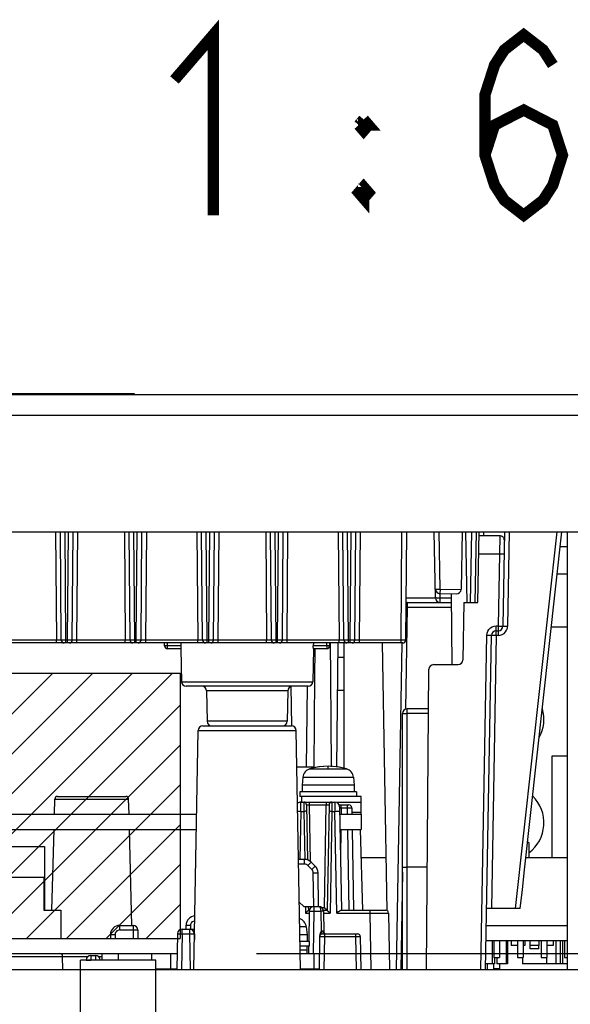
# Model space of a CAD drawing. Extents: x 33 to 410, y 33 to 287.
# Tile 45 of 90: x 309 to 318, y 103 to 120. Entities that reach past the tile are written whole.
import ezdxf

# ---------------------------------------------------------------- set-up
doc = ezdxf.new("R2010")
doc.units = 0
doc.header["$LTSCALE"] = 23.1
doc.layers.get('0').update_dxf_attribs({"linetype": 'CONTINUOUS'})
for name, color, linetype in [('ALL_AXIS', 7, 'CONTINUOUS'), ('ALL_CURVE', 7, 'CONTINUOUS'), ('ALL_DIM', 7, 'CONTINUOUS'), ('ALL_FEATURES', 7, 'CONTINUOUS'), ('ALL_NOTE', 7, 'CONTINUOUS')]:
    doc.layers.add(name, color=color, linetype=linetype)
doc.dimstyles.get("Standard").update_dxf_attribs({"dimtxt": 2.5, "dimasz": 2.5, "dimexe": 1.25, "dimexo": 0.625, "dimtad": 1, "dimcen": 2.5, "dimazin": 3, "dimtfac": 1, "dimtmove": 0, "dimatfit": 3})

# ---------------------------------------------------------------- blocks, each defined once
blk = doc.blocks.new('_OPEN')
at = {"color": 0, "linetype": 'BYBLOCK'}
for p, q in [((0, 0), (-1, 0.25)), ((-1, -0.25), (0, 0)), ((-1, 0), (0, 0))]:
    blk.add_line(p, q, dxfattribs=at)
blk = doc.blocks.new('*D15')
at = {"layer": 'ALL_DIM', "color": 2, "linetype": 'CONTINUOUS'}
for p, q in [((312.767, 103.666), (390.125, 103.666)), ((389.125, 103.666), (389.125, 68.545)), ((389.125, 33.425), (389.125, 68.545)), ((347.336, 33.425), (390.125, 33.425))]:
    blk.add_line(p, q, dxfattribs=at)
at = {"layer": 'ALL_DIM', "color": 2, "linetype": 'CONTINUOUS', "xscale": 2, "yscale": 2, "zscale": 2}
for p, rotation in [((389.125, 103.666), 90), ((389.125, 33.425), 270)]:
    blk.add_blockref('_OPEN', p, dxfattribs=dict(at, rotation=rotation))

msp = doc.modelspace()

# ---------------------------------------------------------------- linework, layer by layer
at = {"color": 7, "linetype": 'CONTINUOUS'}
for p, q in [((294.65, 108.642), (311.416, 108.642)), ((311.416, 108.642), (311.416, 103.933)), ((318.007, 105.369), (318.007, 107.173)), ((318.007, 107.173), (318.28, 107.173)), ((294.65, 103.933), (311.416, 103.933)), ((316.944, 103.899), (316.944, 103.482)), ((317.195, 103.899), (317.195, 103.482)), ((317.22, 103.899), (317.22, 103.482)), ((318.075, 103.899), (318.075, 103.482)), ((318.153, 103.899), (318.153, 103.482)), ((318.195, 103.899), (318.195, 103.482)), ((316.988, 103.599), (316.988, 103.482)), ((317.028, 103.599), (317.028, 103.482)), ((317.484, 103.599), (317.484, 103.482)), ((317.908, 103.599), (317.908, 103.482)), ((316.944, 103.482), (316.832, 103.482)), ((316.988, 103.482), (316.945, 103.482)), ((316.974, 103.398), (316.974, 103.482)), ((317.22, 103.482), (317.028, 103.482)), ((317.081, 103.398), (317.081, 103.482)), ((318.28, 103.482), (317.484, 103.482)), ((317.081, 103.398), (316.974, 103.398))]:
    msp.add_line(p, q, dxfattribs=at)
at = {"color": 2, "linetype": 'CONTINUOUS'}
for p, q in [((304.447, 103.933), (309.157, 108.642)), ((305.154, 103.933), (309.864, 108.642)), ((305.861, 103.933), (310.571, 108.642)), ((306.569, 103.933), (311.278, 108.642)), ((307.276, 103.933), (311.416, 108.074)), ((307.983, 103.933), (311.416, 107.366)), ((308.69, 103.933), (311.416, 106.659)), ((309.397, 103.933), (311.416, 105.952)), ((310.104, 103.933), (311.416, 105.245)), ((310.811, 103.933), (311.416, 104.538))]:
    msp.add_line(p, q, dxfattribs=at)
at = {"layer": 'ALL_AXIS', "color": 7, "linetype": 'CONTINUOUS'}
for p, q in [((314.205, 108.342), (314.314, 108.342)), ((313.591, 106.796), (313.579, 106.655)), ((314.485, 106.796), (314.498, 106.655)), ((313.579, 106.655), (313.579, 106.538)), ((314.498, 106.655), (313.579, 106.655)), ((314.498, 106.655), (314.498, 106.538)), ((313.537, 106.538), (313.537, 106.454)), ((314.539, 106.538), (313.537, 106.538)), ((313.587, 106.454), (313.537, 106.454)), ((314.539, 106.538), (314.539, 106.454)), ((313.65, 104.141), (313.663, 104)), ((316.844, 104.167), (318.28, 104.167)), ((313.663, 104), (313.535, 104)), ((313.663, 104), (313.663, 103.883)), ((295.852, 103.933), (311.366, 103.933)), ((313.704, 103.883), (313.537, 103.883)), ((313.704, 103.799), (313.539, 103.799)), ((313.663, 103.666), (313.663, 103.799)), ((313.704, 103.883), (313.704, 103.799)), ((316.84, 103.899), (318.28, 103.899)), ((316.978, 103.899), (316.978, 103.599)), ((317.078, 103.899), (317.078, 103.599)), ((317.395, 103.899), (317.395, 103.599)), ((317.495, 103.899), (317.495, 103.599)), ((317.813, 103.899), (317.813, 103.599)), ((317.913, 103.899), (317.913, 103.599)), ((318.23, 103.899), (318.23, 103.599)), ((296.109, 103.666), (311.361, 103.666)), ((316.978, 103.599), (317.078, 103.599)), ((317.395, 103.599), (317.495, 103.599)), ((317.813, 103.599), (317.913, 103.599)), ((318.23, 103.599), (318.28, 103.599)), ((316.861, 103.382), (316.861, 103.482))]:
    msp.add_line(p, q, dxfattribs=at)
at = {"layer": 'ALL_AXIS', "color": 9, "linetype": 'CONTINUOUS'}
for p, q in [((313.711, 106.942), (314.366, 106.942)), ((313.591, 106.796), (314.485, 106.796)), ((313.65, 104.141), (313.533, 104.141))]:
    msp.add_line(p, q, dxfattribs=at)
at = {"layer": 'ALL_AXIS', "color": 3, "linetype": 'CONTINUOUS'}
for centre, start, end in [((317.195, 107.824), 331.1492, 16.1111), ((317.195, 105.987), 306.9737, 45.2077)]:
    msp.add_arc(centre, 0.668, start, end, dxfattribs=at)
at = {"layer": 'ALL_AXIS', "color": 7, "linetype": 'CONTINUOUS'}
for centre, radius, start, end in [((313.758, 106.782), 0.167, 106.257, 175), ((314.038, 105.82), 1.169, 73.743, 106.257), ((314.319, 106.782), 0.167, 5, 73.743), ((313.484, 104.126), 0.167, 5, 73.743)]:
    msp.add_arc(centre, radius, start, end, dxfattribs=at)
at = {"layer": 'ALL_CURVE', "color": 40, "linetype": 'CONTINUOUS'}
msp.add_line((314.038, 106.95), (314.038, 106.989), dxfattribs=at)
at = {"layer": 'ALL_CURVE', "color": 4, "linetype": 'CONTINUOUS'}
msp.add_line((313.54, 103.732), (313.663, 103.732), dxfattribs=at)
at = {"layer": 'ALL_CURVE', "color": 40, "linetype": 'CONTINUOUS'}
msp.add_arc((314.038, 105.82), 1.169, 75.0994, 104.9006, dxfattribs=at)
at = {"layer": 'ALL_FEATURES', "color": 3, "linetype": 'CONTINUOUS'}
for p, q in [((260.749, 113.585), (346.754, 113.585)), ((260.548, 111.147), (346.954, 111.147)), ((318.28, 103.382), (318.28, 111.147)), ((313.571, 106.354), (313.571, 106.454)), ((314.623, 106.454), (313.571, 106.454)), ((314.623, 106.137), (314.623, 106.454)), ((306.947, 106.137), (311.706, 106.137)), ((314.242, 106.137), (314.623, 106.137)), ((310.982, 103.398), (311.357, 103.398)), ((313.546, 103.398), (313.877, 103.398))]:
    msp.add_line(p, q, dxfattribs=at)
at = {"layer": 'ALL_FEATURES', "color": 7, "linetype": 'CONTINUOUS'}
for p, q in [((296.904, 113.602), (310.598, 113.602)), ((310.598, 113.602), (310.598, 113.585)), ((309.307, 109.226), (309.29, 111.147)), ((309.502, 109.226), (309.518, 111.147)), ((310.526, 109.226), (310.509, 111.147)), ((310.721, 109.226), (310.737, 111.147)), ((311.812, 109.226), (311.795, 111.147)), ((312.007, 109.226), (312.023, 111.147)), ((313.031, 109.226), (313.014, 111.147)), ((313.226, 109.226), (313.242, 111.147)), ((314.317, 109.226), (314.3, 111.147)), ((314.512, 109.226), (314.528, 111.147)), ((315.413, 109.226), (315.43, 111.147)), ((315.941, 109.977), (315.92, 111.147)), ((316.412, 111.147), (316.394, 110.129)), ((316.474, 111.147), (316.496, 109.895)), ((316.663, 111.147), (316.641, 109.895)), ((316.694, 109.895), (316.716, 111.147)), ((317.166, 111.147), (317.136, 109.476)), ((317.521, 105.154), (318.18, 111.147)), ((317.079, 111.08), (316.714, 111.08)), ((318.28, 110.88), (318.151, 110.88)), ((315.419, 109.895), (316.219, 109.895)), ((316.02, 110.052), (316.31, 110.047)), ((316.218, 110.048), (316.229, 108.792)), ((316.443, 109.895), (316.425, 108.875)), ((316.443, 109.895), (316.694, 109.895)), ((317.017, 109.394), (317.053, 109.394)), ((317.136, 109.476), (317.136, 109.473)), ((318.28, 109.46), (317.994, 109.46)), ((316.83, 103.382), (316.934, 109.312)), ((315.363, 109.177), (292.139, 109.177)), ((311.139, 109.126), (311.139, 109.177)), ((311.428, 109.076), (311.189, 109.076)), ((311.427, 109.076), (311.437, 108.49)), ((311.428, 109.177), (311.429, 109.126)), ((313.777, 109.076), (313.767, 108.49)), ((313.776, 109.177), (313.775, 109.126)), ((314.015, 109.076), (313.777, 109.076)), ((314.065, 109.126), (314.066, 109.177)), ((314.189, 106.972), (314.216, 109.177)), ((314.314, 109.177), (314.314, 106.95)), ((315.087, 104.425), (315.004, 109.177)), ((315.345, 109.176), (315.244, 103.382)), ((314.213, 108.926), (314.314, 108.926)), ((315.779, 103.382), (315.825, 108.71)), ((316.342, 108.792), (315.908, 108.792)), ((313.684, 108.408), (311.521, 108.408)), ((311.882, 108.326), (311.891, 107.789)), ((313.323, 108.326), (313.313, 107.789)), ((313.378, 108.403), (313.386, 107.707)), ((313.663, 108.409), (313.646, 106.972)), ((315.819, 108.008), (315.441, 108.008)), ((315.358, 103.382), (315.358, 107.924)), ((311.658, 103.382), (311.732, 107.625)), ((311.816, 107.707), (313.388, 107.707)), ((313.253, 107.711), (313.254, 107.707)), ((313.546, 103.382), (313.472, 107.625)), ((313.782, 106.972), (313.483, 106.972)), ((309.185, 106.137), (309.192, 106.406)), ((309.242, 106.454), (310.451, 106.454)), ((310.508, 106.137), (310.501, 106.406)), ((313.553, 106.354), (314.157, 106.354)), ((313.655, 106.305), (313.672, 105.326)), ((314.054, 106.305), (314.022, 104.434)), ((314.237, 106.304), (314.407, 106.304)), ((314.24, 106.272), (314.272, 104.434)), ((314.457, 106.255), (314.46, 106.137)), ((314.623, 106.137), (314.623, 105.87)), ((293.754, 105.87), (311.702, 105.87)), ((309.14, 104.434), (309.178, 105.87)), ((310.56, 104.166), (310.515, 105.87)), ((314.247, 105.87), (314.623, 105.87)), ((314.464, 105.87), (314.489, 104.434)), ((314.652, 104.434), (314.614, 105.87)), ((307.842, 105.569), (309.011, 105.569)), ((309.011, 105.569), (309.011, 104.434)), ((317.595, 105.636), (317.574, 105.636)), ((317.595, 105.636), (317.595, 105.369)), ((314.628, 105.369), (315.07, 105.369)), ((317.544, 105.369), (318.28, 105.369)), ((313.619, 105.336), (313.512, 105.336)), ((313.809, 105.216), (313.736, 105.288)), ((315.794, 105.202), (315.441, 105.202)), ((308.995, 105.018), (308.277, 105.018)), ((308.995, 105.018), (308.995, 104.434)), ((313.869, 104.501), (313.859, 105.1)), ((308.995, 104.601), (309.011, 104.601)), ((313.525, 104.58), (313.604, 104.501)), ((313.604, 104.501), (313.786, 104.501)), ((313.686, 104.501), (313.688, 104.434)), ((313.786, 104.501), (313.873, 104.501)), ((317.445, 104.467), (316.849, 104.467)), ((308.995, 104.434), (309.296, 104.434)), ((309.296, 104.434), (309.296, 103.933)), ((313.638, 104.385), (313.657, 104.403)), ((313.657, 104.403), (313.674, 104.42)), ((313.688, 104.434), (313.705, 104.434)), ((313.703, 104.419), (313.694, 103.883)), ((313.717, 104.463), (313.702, 104.447)), ((313.954, 104.434), (314.022, 104.434)), ((313.956, 104.419), (313.963, 104.047)), ((314, 104.455), (314.015, 104.44)), ((314.024, 104.432), (314.029, 104.427)), ((314.029, 104.427), (314.044, 104.412)), ((314.265, 104.434), (315.058, 104.434)), ((315.108, 104.385), (315.126, 103.382)), ((310.345, 104.167), (310.579, 104.167)), ((311.518, 104.1), (311.52, 104.169)), ((310.178, 104.002), (310.177, 103.933)), ((310.663, 104.085), (310.665, 103.932)), ((311.367, 104.018), (311.356, 103.382)), ((311.451, 104.1), (311.671, 104.1)), ((311.666, 104.018), (311.668, 103.917)), ((313.887, 103.967), (313.877, 103.382)), ((313.937, 104.016), (314.557, 104.016)), ((313.963, 104.047), (313.963, 104.047)), ((313.977, 104.023), (313.971, 104.029)), ((314.607, 103.967), (314.617, 103.382)), ((313.692, 103.799), (313.69, 103.666)), ((317.282, 103.899), (317.282, 103.808)), ((317.395, 103.808), (317.282, 103.808)), ((317.524, 103.808), (317.495, 103.808)), ((317.524, 103.899), (317.524, 103.808)), ((317.616, 103.899), (317.616, 103.808)), ((317.775, 103.808), (317.616, 103.808)), ((317.621, 103.749), (317.621, 103.808)), ((317.771, 103.749), (317.771, 103.808)), ((317.775, 103.899), (317.775, 103.808)), ((318.025, 103.808), (317.913, 103.808)), ((318.025, 103.899), (318.025, 103.808)), ((309.334, 103.382), (309.33, 103.617)), ((309.833, 103.632), (309.913, 103.632)), ((310.03, 103.549), (310.03, 103.666)), ((310.323, 103.549), (310.323, 103.666)), ((310.907, 103.666), (310.907, 103.549)), ((313.541, 103.666), (313.882, 103.666)), ((313.788, 103.398), (313.788, 103.666)), ((317.771, 103.749), (317.621, 103.749)), ((309.646, 90.857), (309.646, 103.549)), ((310.982, 103.549), (309.646, 103.549)), ((310.982, 90.857), (310.982, 103.549)), ((294.533, 103.382), (309.646, 103.382)), ((310.982, 103.382), (326.179, 103.382)), ((313.685, 103.398), (313.685, 103.382))]:
    msp.add_line(p, q, dxfattribs=at)
at = {"layer": 'ALL_FEATURES', "color": 9, "linetype": 'CONTINUOUS'}
for p, q in [((310.431, 113.602), (310.431, 113.585)), ((265.041, 113.218), (342.462, 113.218)), ((309.206, 111.147), (309.223, 109.226)), ((309.39, 109.226), (309.373, 111.147)), ((309.418, 109.226), (309.435, 111.147)), ((309.585, 109.226), (309.602, 111.147)), ((310.426, 111.147), (310.442, 109.226)), ((310.609, 109.226), (310.593, 111.147)), ((310.637, 109.226), (310.654, 111.147)), ((310.804, 109.226), (310.821, 111.147)), ((311.711, 111.147), (311.728, 109.226)), ((311.895, 109.226), (311.878, 111.147)), ((311.923, 109.226), (311.94, 111.147)), ((312.09, 109.226), (312.107, 111.147)), ((312.931, 111.147), (312.947, 109.226)), ((313.114, 109.226), (313.098, 111.147)), ((313.142, 109.226), (313.159, 111.147)), ((313.309, 109.226), (313.326, 111.147)), ((314.216, 111.147), (314.233, 109.226)), ((314.4, 109.226), (314.383, 111.147)), ((314.428, 109.226), (314.445, 111.147)), ((314.595, 109.226), (314.612, 111.147)), ((315.33, 109.226), (315.347, 111.147)), ((316.021, 110.134), (316.004, 111.147)), ((316.579, 111.147), (316.557, 109.895)), ((316.798, 111.08), (316.799, 111.147)), ((317.249, 111.147), (317.22, 109.475)), ((317.361, 104.467), (318.096, 111.147)), ((317.079, 111.08), (317.075, 110.752)), ((317.075, 110.752), (316.709, 110.752)), ((317.075, 110.752), (317.053, 109.479)), ((318.28, 110.396), (318.097, 110.396)), ((316.021, 110.134), (316.02, 110.052)), ((316.021, 110.134), (316.394, 110.127)), ((315.42, 109.977), (315.941, 109.977)), ((315.44, 109.895), (315.44, 109.813)), ((316.024, 109.974), (316.023, 110.052)), ((316.024, 109.895), (316.024, 109.974)), ((316.218, 109.974), (316.024, 109.974)), ((315.44, 109.813), (315.408, 108)), ((315.418, 109.813), (315.44, 109.813)), ((315.44, 109.813), (316.22, 109.813)), ((317.017, 109.311), (317.017, 109.479)), ((317.017, 109.479), (317.053, 109.479)), ((317.053, 109.479), (317.053, 109.311)), ((309.223, 109.226), (308.299, 109.226)), ((309.223, 109.177), (309.223, 109.226)), ((309.298, 109.226), (309.275, 109.226)), ((309.355, 109.226), (309.324, 109.226)), ((309.39, 109.226), (309.355, 109.226)), ((309.39, 109.177), (309.39, 109.226)), ((309.418, 109.226), (309.39, 109.226)), ((309.418, 109.177), (309.418, 109.226)), ((309.447, 109.226), (309.418, 109.226)), ((309.479, 109.226), (309.447, 109.226)), ((309.494, 109.226), (309.479, 109.226)), ((309.585, 109.226), (309.549, 109.226)), ((309.585, 109.177), (309.585, 109.226)), ((310.442, 109.226), (309.585, 109.226)), ((310.442, 109.177), (310.442, 109.226)), ((310.517, 109.226), (310.494, 109.226)), ((310.574, 109.226), (310.544, 109.226)), ((310.609, 109.226), (310.574, 109.226)), ((310.609, 109.177), (310.609, 109.226)), ((310.637, 109.226), (310.609, 109.226)), ((310.637, 109.177), (310.637, 109.226)), ((310.666, 109.226), (310.637, 109.226)), ((310.698, 109.226), (310.666, 109.226)), ((310.713, 109.226), (310.698, 109.226)), ((310.804, 109.226), (310.768, 109.226)), ((310.804, 109.177), (310.804, 109.226)), ((311.728, 109.226), (310.804, 109.226)), ((311.728, 109.177), (311.728, 109.226)), ((311.803, 109.226), (311.78, 109.226)), ((311.86, 109.226), (311.829, 109.226)), ((311.895, 109.226), (311.86, 109.226)), ((311.895, 109.177), (311.895, 109.226)), ((311.923, 109.226), (311.895, 109.226)), ((311.923, 109.177), (311.923, 109.226)), ((311.952, 109.226), (311.923, 109.226)), ((311.984, 109.226), (311.952, 109.226)), ((311.999, 109.226), (311.984, 109.226)), ((312.09, 109.226), (312.054, 109.226)), ((312.09, 109.177), (312.09, 109.226)), ((312.947, 109.226), (312.09, 109.226)), ((312.947, 109.177), (312.947, 109.226)), ((313.022, 109.226), (312.999, 109.226)), ((313.079, 109.226), (313.049, 109.226)), ((313.114, 109.226), (313.079, 109.226)), ((313.114, 109.177), (313.114, 109.226)), ((313.142, 109.226), (313.114, 109.226)), ((313.142, 109.177), (313.142, 109.226)), ((313.171, 109.226), (313.142, 109.226)), ((313.203, 109.226), (313.171, 109.226)), ((313.218, 109.226), (313.203, 109.226)), ((313.309, 109.226), (313.273, 109.226)), ((313.309, 109.177), (313.309, 109.226)), ((314.233, 109.226), (313.309, 109.226)), ((314.233, 109.177), (314.233, 109.226)), ((314.308, 109.226), (314.285, 109.226)), ((314.365, 109.226), (314.334, 109.226)), ((314.4, 109.226), (314.365, 109.226)), ((314.4, 109.177), (314.4, 109.226)), ((314.428, 109.226), (314.4, 109.226)), ((314.428, 109.177), (314.428, 109.226)), ((314.457, 109.226), (314.428, 109.226)), ((314.489, 109.226), (314.457, 109.226)), ((314.504, 109.226), (314.489, 109.226)), ((314.595, 109.226), (314.559, 109.226)), ((314.595, 109.177), (314.595, 109.226)), ((315.33, 109.226), (314.595, 109.226)), ((315.33, 109.177), (315.33, 109.226)), ((315.358, 109.226), (315.33, 109.226)), ((315.391, 109.226), (315.358, 109.226)), ((315.406, 109.226), (315.391, 109.226)), ((316.747, 103.382), (316.85, 109.315)), ((317.017, 109.311), (316.933, 104.467)), ((317.053, 109.311), (317.017, 109.311)), ((311.189, 109.126), (311.189, 109.177)), ((311.189, 109.076), (311.189, 109.126)), ((311.429, 109.126), (311.189, 109.126)), ((314.015, 109.126), (313.775, 109.126)), ((314.015, 109.126), (314.015, 109.177)), ((314.015, 109.126), (314.015, 109.076)), ((311.437, 108.49), (313.767, 108.49)), ((313.323, 108.326), (311.882, 108.326)), ((315.441, 103.382), (315.441, 108.008)), ((313.313, 107.789), (311.891, 107.789)), ((315.818, 107.926), (315.441, 107.926)), ((311.732, 107.625), (313.472, 107.625)), ((309.192, 106.406), (310.501, 106.406)), ((313.551, 106.19), (313.553, 106.354)), ((313.605, 106.354), (313.607, 106.19)), ((313.705, 106.305), (313.705, 106.354)), ((313.723, 105.299), (313.705, 106.305)), ((313.705, 106.305), (314.004, 106.305)), ((313.972, 104.483), (314.004, 106.305)), ((314.004, 106.354), (314.004, 106.305)), ((314.104, 106.354), (314.102, 106.19)), ((314.157, 106.354), (314.158, 106.19)), ((314.623, 106.347), (314.189, 106.347)), ((314.24, 106.255), (314.271, 106.255)), ((314.271, 106.255), (314.268, 106.137)), ((314.271, 106.255), (314.271, 106.304)), ((314.271, 106.255), (314.374, 106.255)), ((314.374, 106.304), (314.374, 106.255)), ((314.374, 106.255), (314.376, 106.137)), ((314.374, 106.255), (314.397, 106.255)), ((314.397, 106.255), (314.42, 106.255)), ((313.551, 106.19), (313.536, 105.336)), ((313.551, 106.19), (313.607, 106.19)), ((313.607, 106.19), (313.622, 105.336)), ((314.102, 106.19), (314.071, 104.385)), ((314.102, 106.19), (314.158, 106.19)), ((314.19, 104.385), (314.158, 106.19)), ((314.623, 106.167), (314.459, 106.167)), ((314.264, 105.87), (314.255, 105.391)), ((314.381, 105.87), (314.406, 104.434)), ((313.619, 105.254), (313.513, 105.254)), ((313.619, 105.254), (313.619, 105.336)), ((313.75, 105.158), (313.678, 105.23)), ((313.786, 104.501), (313.775, 105.1)), ((315.358, 105.112), (315.327, 103.382)), ((313.636, 104.501), (313.638, 104.385)), ((313.737, 104.483), (313.737, 104.501)), ((313.786, 104.501), (313.786, 104.419)), ((313.923, 104.483), (313.972, 104.483)), ((313.638, 104.385), (313.702, 104.385)), ((313.786, 104.419), (313.773, 103.666)), ((313.786, 104.419), (313.906, 104.419)), ((313.906, 104.419), (313.912, 104.062)), ((313.957, 104.385), (314.071, 104.385)), ((314.19, 104.385), (314.774, 104.385)), ((314.774, 104.434), (314.774, 104.385)), ((314.774, 104.385), (314.792, 103.382)), ((314.774, 104.385), (314.899, 104.385)), ((310.345, 104.085), (310.345, 104.167)), ((310.579, 104.167), (310.579, 104.085)), ((311.602, 104.1), (311.603, 104.169)), ((310.261, 104.002), (310.26, 103.933)), ((310.345, 104.085), (310.579, 104.085)), ((310.579, 104.085), (310.582, 103.932)), ((311.451, 104.018), (311.44, 103.382)), ((311.451, 104.018), (311.451, 104.1)), ((311.451, 104.018), (311.582, 104.018)), ((311.582, 104.1), (311.582, 104.018)), ((311.582, 104.018), (311.593, 103.382)), ((311.666, 104.018), (311.669, 104.018)), ((313.901, 103.967), (313.919, 103.967)), ((313.919, 103.967), (313.942, 103.967)), ((313.936, 104.065), (313.925, 104.065)), ((313.933, 104.019), (313.93, 104.026)), ((313.937, 104.016), (313.933, 104.019)), ((313.948, 104.065), (313.936, 104.065)), ((313.942, 103.967), (313.971, 103.967)), ((313.953, 104.065), (313.948, 104.065)), ((313.955, 104.05), (313.953, 104.065)), ((313.971, 103.967), (313.96, 103.382)), ((313.971, 104.016), (313.971, 103.967)), ((313.971, 103.967), (314.524, 103.967)), ((314.524, 104.016), (314.524, 103.967)), ((314.524, 103.967), (314.534, 103.382)), ((314.524, 103.967), (314.547, 103.967)), ((314.547, 103.967), (314.57, 103.967)), ((308.025, 103.617), (309.33, 103.617)), ((309.33, 103.616), (309.785, 103.616)), ((309.833, 103.632), (309.833, 103.55)), ((309.913, 103.632), (309.913, 103.55)), ((309.961, 103.616), (310.03, 103.616)), ((311.241, 103.666), (311.241, 103.398)), ((309.646, 103.382), (310.982, 103.382)), ((313.769, 103.399), (313.768, 103.382))]:
    msp.add_line(p, q, dxfattribs=at)
for points in [[(317.159, 110.749), (317.154, 110.75), (317.143, 110.75), (317.124, 110.751), (317.101, 110.752), (317.075, 110.752)], [(315.938, 110.134), (315.941, 110.134), (315.949, 110.133), (315.962, 110.133), (315.98, 110.133), (316, 110.134), (316.021, 110.134)], [(316.024, 109.974), (316.003, 109.974), (315.982, 109.974), (315.965, 109.974), (315.952, 109.975), (315.944, 109.976), (315.941, 109.977)], [(316.85, 109.315), (316.855, 109.351), (316.868, 109.386), (316.888, 109.417), (316.914, 109.443), (316.946, 109.462), (316.981, 109.474), (317.017, 109.479)], [(317.053, 109.479), (317.074, 109.478), (317.095, 109.478), (317.112, 109.477)], [(317.053, 109.311), (317.089, 109.315), (317.124, 109.327), (317.156, 109.346), (317.182, 109.372), (317.202, 109.404), (317.215, 109.438), (317.22, 109.475)], [(317.112, 109.477), (317.125, 109.477), (317.133, 109.476), (317.136, 109.476)], [(317.136, 109.476), (317.139, 109.476), (317.148, 109.476)], [(317.148, 109.476), (317.161, 109.476), (317.178, 109.476), (317.198, 109.475), (317.22, 109.475)], [(309.275, 109.226), (309.242, 109.226), (309.223, 109.226)], [(309.307, 109.226), (309.305, 109.226), (309.298, 109.226)], [(309.324, 109.226), (309.312, 109.226), (309.308, 109.226), (309.307, 109.226)], [(309.502, 109.226), (309.501, 109.226), (309.498, 109.226), (309.494, 109.226)], [(309.549, 109.226), (309.52, 109.226), (309.51, 109.226), (309.504, 109.226), (309.502, 109.226)], [(310.494, 109.226), (310.461, 109.226), (310.442, 109.226)], [(310.526, 109.226), (310.524, 109.226), (310.517, 109.226)], [(310.544, 109.226), (310.531, 109.226), (310.527, 109.226), (310.526, 109.226)], [(310.721, 109.226), (310.72, 109.226), (310.717, 109.226), (310.713, 109.226)], [(310.768, 109.226), (310.739, 109.226), (310.729, 109.226), (310.723, 109.226), (310.721, 109.226)], [(311.78, 109.226), (311.747, 109.226), (311.728, 109.226)], [(311.812, 109.226), (311.81, 109.226), (311.803, 109.226)], [(311.829, 109.226), (311.817, 109.226), (311.813, 109.226), (311.812, 109.226)], [(312.007, 109.226), (312.006, 109.226), (312.003, 109.226), (311.999, 109.226)], [(312.054, 109.226), (312.025, 109.226), (312.015, 109.226), (312.009, 109.226), (312.007, 109.226)], [(312.999, 109.226), (312.966, 109.226), (312.947, 109.226)], [(313.031, 109.226), (313.029, 109.226), (313.022, 109.226)], [(313.049, 109.226), (313.036, 109.226), (313.032, 109.226), (313.031, 109.226)], [(313.226, 109.226), (313.225, 109.226), (313.222, 109.226), (313.218, 109.226)], [(313.273, 109.226), (313.244, 109.226), (313.234, 109.226), (313.228, 109.226), (313.226, 109.226)], [(314.285, 109.226), (314.252, 109.226), (314.233, 109.226)], [(314.317, 109.226), (314.315, 109.226), (314.308, 109.226)], [(314.334, 109.226), (314.322, 109.226), (314.318, 109.226), (314.317, 109.226)], [(314.512, 109.226), (314.511, 109.226), (314.508, 109.226), (314.504, 109.226)], [(314.559, 109.226), (314.53, 109.226), (314.52, 109.226), (314.514, 109.226), (314.512, 109.226)], [(315.413, 109.226), (315.412, 109.226), (315.41, 109.226), (315.406, 109.226)], [(316.85, 109.315), (316.872, 109.314), (316.892, 109.314), (316.91, 109.313), (316.923, 109.313), (316.931, 109.312), (316.934, 109.312)], [(317.017, 109.311), (316.996, 109.311), (316.976, 109.312), (316.958, 109.312), (316.945, 109.312), (316.937, 109.312), (316.934, 109.312)], [(311.189, 109.126), (311.174, 109.126), (311.16, 109.126), (311.149, 109.126), (311.142, 109.126), (311.139, 109.126)], [(314.065, 109.126), (314.062, 109.126), (314.055, 109.126), (314.044, 109.126), (314.03, 109.126), (314.015, 109.126)], [(315.358, 107.924), (315.36, 107.925), (315.369, 107.925), (315.382, 107.925), (315.399, 107.926), (315.42, 107.926), (315.441, 107.926)], [(313.655, 106.305), (313.657, 106.305), (313.662, 106.305), (313.67, 106.305), (313.68, 106.305), (313.692, 106.305), (313.705, 106.305)], [(314.004, 106.305), (314.017, 106.305), (314.029, 106.305), (314.04, 106.305), (314.048, 106.305), (314.053, 106.305), (314.054, 106.305)], [(314.42, 106.255), (314.44, 106.255), (314.448, 106.255), (314.453, 106.255), (314.456, 106.255), (314.457, 106.255)], [(313.497, 106.191), (313.51, 106.191), (313.53, 106.191), (313.551, 106.19)], [(313.657, 106.19), (313.655, 106.19), (313.647, 106.191), (313.636, 106.191), (313.622, 106.19), (313.607, 106.19)], [(314.102, 106.19), (314.087, 106.19), (314.073, 106.191), (314.062, 106.191), (314.055, 106.19), (314.052, 106.19)], [(314.158, 106.19), (314.18, 106.191), (314.2, 106.191), (314.217, 106.191), (314.23, 106.191), (314.239, 106.191), (314.241, 106.19)], [(313.678, 105.23), (313.666, 105.239), (313.652, 105.247), (313.636, 105.252), (313.619, 105.254)], [(313.678, 105.23), (313.696, 105.248), (313.712, 105.264), (313.725, 105.277), (313.733, 105.285), (313.736, 105.288)], [(313.75, 105.158), (313.768, 105.177), (313.784, 105.193), (313.797, 105.206), (313.806, 105.214), (313.809, 105.216)], [(313.775, 105.1), (313.774, 105.116), (313.769, 105.131), (313.761, 105.145), (313.75, 105.158)], [(313.775, 105.1), (313.801, 105.101), (313.824, 105.101), (313.843, 105.101), (313.855, 105.101), (313.859, 105.1)], [(313.873, 104.501), (313.882, 104.497), (313.89, 104.488), (313.897, 104.475), (313.902, 104.459), (313.905, 104.441), (313.906, 104.419)], [(313.703, 104.419), (313.706, 104.419), (313.714, 104.419), (313.727, 104.419), (313.745, 104.419), (313.765, 104.419), (313.786, 104.419)], [(313.956, 104.419), (313.954, 104.419), (313.947, 104.419), (313.936, 104.419), (313.922, 104.419), (313.906, 104.419)], [(314.899, 104.385), (315.007, 104.385), (315.049, 104.385), (315.081, 104.385), (315.101, 104.385), (315.108, 104.385)], [(311.52, 104.169), (311.524, 104.17), (311.536, 104.17), (311.554, 104.17), (311.577, 104.17), (311.603, 104.169)], [(311.603, 104.169), (311.605, 104.188), (311.611, 104.205), (311.621, 104.22), (311.634, 104.233), (311.649, 104.243), (311.667, 104.249), (311.673, 104.25)], [(310.178, 104.002), (310.181, 104.003), (310.189, 104.003), (310.202, 104.003), (310.22, 104.003), (310.24, 104.003), (310.261, 104.002)], [(310.345, 104.085), (310.326, 104.082), (310.309, 104.076), (310.293, 104.067), (310.28, 104.054), (310.27, 104.038), (310.264, 104.021), (310.261, 104.002)], [(310.579, 104.085), (310.601, 104.085), (310.621, 104.085), (310.638, 104.085), (310.652, 104.085), (310.66, 104.085), (310.663, 104.085)], [(311.367, 104.018), (311.37, 104.018), (311.379, 104.018), (311.392, 104.018), (311.409, 104.018), (311.43, 104.018), (311.451, 104.018)], [(311.582, 104.018), (311.604, 104.018), (311.624, 104.018), (311.642, 104.018), (311.655, 104.018), (311.663, 104.018), (311.666, 104.018)], [(313.887, 103.967), (313.888, 103.967), (313.891, 103.967), (313.895, 103.967), (313.901, 103.967)], [(313.925, 104.065), (313.921, 104.065), (313.918, 104.065), (313.915, 104.064), (313.912, 104.062)], [(313.93, 104.026), (313.927, 104.036), (313.925, 104.05), (313.925, 104.065)], [(313.963, 104.047), (313.962, 104.056), (313.96, 104.061), (313.957, 104.064), (313.953, 104.065)], [(313.97, 104.026), (313.961, 104.036), (313.955, 104.05)], [(313.988, 104.017), (313.981, 104.019), (313.97, 104.026)], [(314.57, 103.967), (314.589, 103.967), (314.596, 103.967), (314.602, 103.967), (314.606, 103.967), (314.607, 103.967)], [(309.749, 103.55), (309.752, 103.55), (309.76, 103.551), (309.774, 103.551), (309.791, 103.551), (309.811, 103.55), (309.833, 103.55)]]:
    msp.add_lwpolyline(points, dxfattribs=at)
at = {"layer": 'ALL_FEATURES', "color": 7, "linetype": 'CONTINUOUS'}
for points in [[(311.429, 109.126), (311.429, 109.111), (311.429, 109.097), (311.429, 109.086), (311.428, 109.079), (311.428, 109.076)], [(313.777, 109.076), (313.776, 109.079), (313.776, 109.086), (313.775, 109.097), (313.775, 109.111), (313.775, 109.126)], [(313.799, 109.076), (313.795, 108.571), (313.788, 107.775), (313.782, 106.972)], [(314.076, 109.177), (314.081, 108.571), (314.088, 107.775), (314.094, 106.981)], [(315.358, 105.201), (315.362, 105.201), (315.374, 105.202), (315.392, 105.202), (315.415, 105.202), (315.441, 105.202)], [(317.445, 104.467), (317.482, 104.804), (317.521, 105.154)], [(313.972, 104.483), (313.982, 104.474), (314, 104.455)], [(313.674, 104.42), (313.681, 104.427), (313.686, 104.432), (313.688, 104.434)], [(313.702, 104.447), (313.695, 104.44), (313.69, 104.436), (313.689, 104.435)], [(314.015, 104.44), (314.02, 104.436), (314.024, 104.432)], [(314.044, 104.412), (314.062, 104.394), (314.071, 104.385)], [(314.19, 104.385), (314.207, 104.398), (314.223, 104.41), (314.237, 104.42), (314.249, 104.428), (314.258, 104.432), (314.265, 104.434)], [(313.888, 103.992), (313.886, 103.978), (313.885, 103.963)], [(313.912, 104.062), (313.903, 104.043), (313.896, 104.024), (313.891, 104.007), (313.888, 103.992)], [(313.971, 104.029), (313.966, 104.036), (313.964, 104.042), (313.963, 104.046), (313.963, 104.047)]]:
    msp.add_lwpolyline(points, dxfattribs=at)
for centre, radius, start, end in [((317.079, 110.997), 0.0835, 359, 90), ((316.021, 110.135), 0.0835, 181, 269), ((316.311, 110.13), 0.0835, 269, 359), ((315.44, 109.811), 0.0835, 90, 104.285), ((316.024, 109.978), 0.0835, 181, 270), ((317.017, 109.31), 0.0835, 90, 179), ((317.053, 109.477), 0.0835, 270, 359), ((309.357, 109.227), 0.0501, 180.5, 270), ((309.451, 109.227), 0.0501, 270, 359.5), ((310.576, 109.227), 0.0501, 180.5, 270), ((310.671, 109.227), 0.0501, 270, 359.5), ((311.862, 109.227), 0.0501, 180.5, 270), ((311.956, 109.227), 0.0501, 270, 359.5), ((313.081, 109.227), 0.0501, 180.5, 270), ((313.176, 109.227), 0.0501, 270, 359.5), ((314.367, 109.227), 0.0501, 180.5, 270), ((314.461, 109.227), 0.0501, 270, 359.5), ((315.363, 109.227), 0.0501, 270, 359.5), ((311.189, 109.126), 0.0501, 180.7, 270), ((314.015, 109.126), 0.0501, 270, 359.3), ((316.342, 108.876), 0.0835, 270, 359), ((315.908, 108.709), 0.0835, 90, 179.5), ((311.521, 108.492), 0.0835, 181, 270), ((313.684, 108.492), 0.0835, 270, 359), ((311.798, 108.325), 0.0835, 1, 90), ((313.406, 108.325), 0.0835, 90, 179), ((315.441, 107.924), 0.0835, 90, 180), ((311.974, 107.79), 0.0835, 181, 270), ((313.23, 107.79), 0.0835, 270, 359), ((311.816, 107.623), 0.0835, 90, 179), ((313.388, 107.623), 0.0835, 1, 90), ((309.242, 106.404), 0.0501, 90, 178.5), ((310.451, 106.404), 0.0501, 1.5, 90), ((313.553, 106.271), 0.0835, 90, 134.5632), ((313.605, 106.304), 0.0501, 1, 90.0023), ((314.104, 106.304), 0.0501, 90, 179), ((314.157, 106.271), 0.0835, 1.001, 90), ((314.237, 106.254), 0.0501, 90, 95.2203), ((314.407, 106.254), 0.0501, 1, 90), ((313.619, 105.169), 0.167, 45.5, 90), ((313.692, 105.097), 0.167, 1, 45.5), ((313.786, 104.417), 0.0835, 90, 179), ((313.873, 104.417), 0.0835, 1, 90), ((311.687, 104.167), 0.167, 94.0817, 179), ((315.058, 104.384), 0.0501, 1, 90), ((310.345, 104), 0.167, 90, 179), ((310.579, 104.083), 0.0835, 1, 90), ((311.451, 104.016), 0.0835, 90, 179), ((311.582, 104.016), 0.0835, 1, 90), ((313.937, 103.966), 0.0501, 90, 179), ((314.557, 103.966), 0.0501, 1, 90), ((309.28, 103.616), 0.0499, 1, 90), ((309.833, 103.549), 0.0835, 90, 179), ((309.913, 103.549), 0.0835, 1.4758, 90)]:
    msp.add_arc(centre, radius, start, end, dxfattribs=at)
at = {"layer": 'ALL_NOTE', "color": 2, "linetype": 'CONTINUOUS', "const_width": 0.2}
for points in [[(311.313, 119.166), (312.001, 119.966), (312.001, 116.766)], [(316.817, 117.832), (316.989, 118.366), (317.505, 118.632), (318.021, 118.366), (318.193, 117.832), (318.021, 117.299), (317.849, 117.032), (317.505, 116.766), (317.161, 117.032), (316.989, 117.299), (316.817, 117.832), (316.817, 118.899), (316.989, 119.432), (317.161, 119.699), (317.505, 119.966), (317.849, 119.699), (318.021, 119.432)], [(314.581, 118.366), (314.753, 118.366), (314.667, 118.466)], [(314.581, 118.366), (314.667, 118.466)], [(314.581, 118.366), (314.667, 118.266), (314.753, 118.366)], [(314.667, 118.466), (314.667, 118.266)], [(314.667, 117.266), (314.667, 117.066), (314.581, 117.166), (314.667, 117.266), (314.753, 117.166), (314.667, 117.066)], [(314.581, 117.166), (314.753, 117.166)]]:
    msp.add_lwpolyline(points, dxfattribs=at)

# ---------------------------------------------------------------- dimensions: what is measured, and where the dimension line sits
at = {"layer": 'ALL_DIM', "color": 2, "linetype": 'CONTINUOUS'}
dim = msp.add_linear_dim(base=(389.125, 103.666), p1=(346.336, 33.425), p2=(311.767, 103.666), angle=90, dimstyle='Standard', dxfattribs=at)
dim.commit()
dim.dimension.update_dxf_attribs({"geometry": '*D15', "text_midpoint": (389.125, 61.665), "dimtype": 128})

doc.saveas('drawing.dxf')
